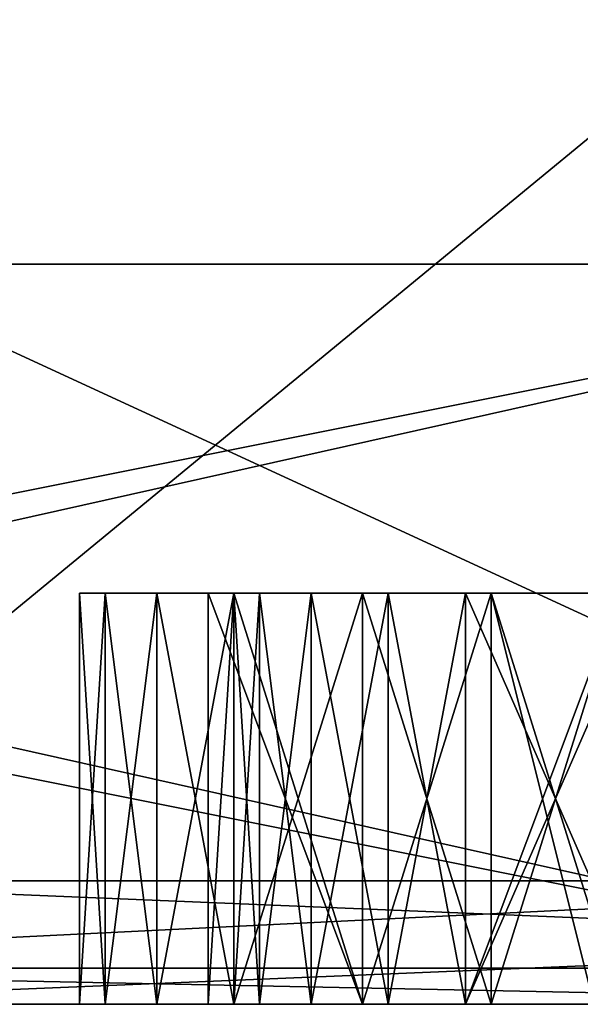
# Model space of a CAD drawing. Header units: millimetres. Extents: x -25 to 87, y -149 to 296.
# Tile 5 of 256: x -2.77 to -1.41, y -149 to -146.61. Entities that reach past the tile are written whole.
import ezdxf

# ---------------------------------------------------------------- set-up
doc = ezdxf.new("R2010")
doc.units = ezdxf.units.MM
doc.header["$LTSCALE"] = 65.185185
for name, color, linetype in [('441', 7, 'CONTINUOUS'), ('444', 7, 'CONTINUOUS'), ('447', 7, 'CONTINUOUS'), ('448', 7, 'CONTINUOUS'), ('449', 7, 'CONTINUOUS'), ('454', 7, 'CONTINUOUS'), ('455', 7, 'CONTINUOUS'), ('456', 7, 'CONTINUOUS'), ('457', 7, 'CONTINUOUS'), ('458', 7, 'CONTINUOUS'), ('459', 7, 'CONTINUOUS'), ('462', 7, 'CONTINUOUS'), ('463', 7, 'CONTINUOUS'), ('464', 7, 'CONTINUOUS'), ('465', 7, 'CONTINUOUS'), ('530', 7, 'CONTINUOUS'), ('531', 7, 'CONTINUOUS'), ('532', 7, 'CONTINUOUS'), ('533', 7, 'CONTINUOUS'), ('534', 7, 'CONTINUOUS'), ('535', 7, 'CONTINUOUS'), ('536', 7, 'CONTINUOUS'), ('537', 7, 'CONTINUOUS'), ('538', 7, 'CONTINUOUS'), ('539', 7, 'CONTINUOUS'), ('548', 7, 'CONTINUOUS'), ('549', 7, 'CONTINUOUS'), ('550', 7, 'CONTINUOUS'), ('551', 7, 'CONTINUOUS'), ('552', 7, 'CONTINUOUS'), ('553', 7, 'CONTINUOUS'), ('554', 7, 'CONTINUOUS'), ('555', 7, 'CONTINUOUS'), ('556', 7, 'CONTINUOUS'), ('557', 7, 'CONTINUOUS'), ('558', 7, 'CONTINUOUS'), ('559', 7, 'CONTINUOUS'), ('560', 7, 'CONTINUOUS'), ('573', 7, 'CONTINUOUS'), ('574', 7, 'CONTINUOUS'), ('575', 7, 'CONTINUOUS'), ('576', 7, 'CONTINUOUS'), ('577', 7, 'CONTINUOUS'), ('578', 7, 'CONTINUOUS'), ('579', 7, 'CONTINUOUS'), ('580', 7, 'CONTINUOUS'), ('581', 7, 'CONTINUOUS'), ('582', 7, 'CONTINUOUS'), ('583', 7, 'CONTINUOUS'), ('764', 7, 'CONTINUOUS'), ('767', 7, 'CONTINUOUS')]:
    doc.layers.add(name, color=color, linetype=linetype)

msp = doc.modelspace()

# ---------------------------------------------------------------- linework, layer by layer
at = {"layer": '441', "linetype": 'CONTINUOUS'}
for points in [[(-4.8007, -149, 24.127), (-9.4168, -149, 22.7263), (4.8007, -149, 24.127), (-4.8007, -149, 24.127)], [(4.8007, -149, 24.127), (-9.4168, -149, 22.7263), (0, -149, 23.5), (4.8007, -149, 24.127)], [(0, -149, 23.5), (-9.4168, -149, 22.7263), (-8.993, -149, 21.7112), (0, -149, 23.5)], [(-9.4168, -149, -22.7263), (-4.8007, -149, -24.127), (0, -149, -23.5), (-9.4168, -149, -22.7263)], [(-8.993, -149, -21.7112), (-9.4168, -149, -22.7263), (0, -149, -23.5), (-8.993, -149, -21.7112)], [(0, -149, 24.6), (-4.8007, -149, 24.127), (4.8007, -149, 24.127), (0, -149, 24.6)], [(4.8007, -149, -24.127), (9.4168, -149, -22.7263), (-4.8007, -149, -24.127), (4.8007, -149, -24.127)], [(-4.8007, -149, -24.127), (9.4168, -149, -22.7263), (0, -149, -23.5), (-4.8007, -149, -24.127)], [(0, -149, -24.6), (4.8007, -149, -24.127), (-4.8007, -149, -24.127), (0, -149, -24.6)]]:
    msp.add_3dface(points, dxfattribs=at)
at = {"layer": '444', "linetype": 'CONTINUOUS'}
for points in [[(-3.5826, -142.8, 15.6963), (3.5826, -142.8, 15.6963), (-3.5826, -148.7, 15.6963), (-3.5826, -142.8, 15.6963)], [(-3.5826, -148.7, 15.6963), (3.5826, -142.8, 15.6963), (3.5826, -148.7, 15.6963), (-3.5826, -148.7, 15.6963)]]:
    msp.add_3dface(points, dxfattribs=at)
at = {"layer": '447', "linetype": 'CONTINUOUS'}
for points in [[(-9.5288, -148.7, 23.0046), (0, -148.7, 24.9), (-9.5288, -144.3, 23.0046), (-9.5288, -148.7, 23.0046)], [(-9.5288, -144.3, 23.0046), (0, -148.7, 24.9), (0, -144.3, 24.9), (-9.5288, -144.3, 23.0046)]]:
    msp.add_3dface(points, dxfattribs=at)
at = {"layer": '448', "linetype": 'CONTINUOUS'}
for points in [[(3.5826, -142.8, -15.6963), (-3.5826, -142.8, -15.6963), (3.5826, -148.7, -15.6963), (3.5826, -142.8, -15.6963)], [(3.5826, -148.7, -15.6963), (-3.5826, -142.8, -15.6963), (-3.5826, -148.7, -15.6963), (3.5826, -148.7, -15.6963)]]:
    msp.add_3dface(points, dxfattribs=at)
at = {"layer": '449', "linetype": 'CONTINUOUS'}
for points in [[(0, -148.7, -24.9), (-9.5288, -148.7, -23.0046), (0, -144.3, -24.9), (0, -148.7, -24.9)], [(0, -144.3, -24.9), (-9.5288, -148.7, -23.0046), (-9.5288, -144.3, -23.0046), (0, -144.3, -24.9)]]:
    msp.add_3dface(points, dxfattribs=at)
at = {"layer": '454', "linetype": 'CONTINUOUS'}
for points in [[(0, -149, 23.5), (-8.993, -149, 21.7112), (0, -147.2, 23.5), (0, -149, 23.5)], [(0, -147.2, 23.5), (-8.993, -149, 21.7112), (-8.993, -147.2, 21.7112), (0, -147.2, 23.5)]]:
    msp.add_3dface(points, dxfattribs=at)
at = {"layer": '455', "linetype": 'CONTINUOUS'}
for points in [[(8.993, -147.2, 21.7112), (0, -147.2, 23.5), (-8.993, -147.2, 21.7112), (8.993, -147.2, 21.7112)], [(8.993, -147.2, 21.7112), (-8.993, -147.2, 21.7112), (0, -147.2, 21), (8.993, -147.2, 21.7112)], [(0, -147.2, 21), (-8.993, -147.2, 21.7112), (-8.0364, -147.2, 19.4015), (0, -147.2, 21)], [(0, -147.2, -23.5), (8.993, -147.2, -21.7112), (-8.993, -147.2, -21.7112), (0, -147.2, -23.5)], [(-8.993, -147.2, -21.7112), (8.993, -147.2, -21.7112), (0, -147.2, -21), (-8.993, -147.2, -21.7112)], [(-8.0364, -147.2, -19.4015), (-8.993, -147.2, -21.7112), (0, -147.2, -21), (-8.0364, -147.2, -19.4015)]]:
    msp.add_3dface(points, dxfattribs=at)
at = {"layer": '456', "linetype": 'CONTINUOUS'}
for points in [[(0, -147.2, 21), (-8.0364, -147.2, 19.4015), (0, -149, 21), (0, -147.2, 21)], [(0, -149, 21), (-8.0364, -147.2, 19.4015), (-8.0364, -149, 19.4015), (0, -149, 21)]]:
    msp.add_3dface(points, dxfattribs=at)
at = {"layer": '457', "linetype": 'CONTINUOUS'}
for points in [[(-14.8492, -149, 14.8493), (-3.6493, -149, 15.9888), (4.75, -149, 17), (-14.8492, -149, 14.8493)], [(-4.0625, -149, 17), (-14.8492, -149, 14.8493), (-1.625, -149, 17), (-4.0625, -149, 17)], [(-1.625, -149, 17), (-14.8492, -149, 14.8493), (-1.3125, -149, 17), (-1.625, -149, 17)], [(-1.3125, -149, 17), (-14.8492, -149, 14.8493), (1.0625, -149, 17), (-1.3125, -149, 17)], [(1.0625, -149, 17), (-14.8492, -149, 14.8493), (1.4375, -149, 17), (1.0625, -149, 17)], [(1.4375, -149, 17), (-14.8492, -149, 14.8493), (4.375, -149, 17), (1.4375, -149, 17)], [(4.375, -149, 17), (-14.8492, -149, 14.8493), (4.75, -149, 17), (4.375, -149, 17)], [(0, -149, 21), (-8.0364, -149, 19.4015), (-4.375, -149, 20), (0, -149, 21)], [(-8.0364, -149, -19.4015), (0, -149, -21), (4.4465, -149, -19.6343), (-8.0364, -149, -19.4015)], [(-3.6493, -149, -15.9888), (-8.0364, -149, -19.4015), (-1.1131, -149, -17), (-3.6493, -149, -15.9888)], [(5.5393, -149, -19.1607), (-8.0364, -149, -19.4015), (5.5393, -149, -19.4972), (5.5393, -149, -19.1607)], [(-8.0364, -149, -19.4015), (5.5393, -149, -19.1607), (2.8011, -149, -19.2022), (-8.0364, -149, -19.4015)], [(5.5393, -149, -19.4972), (-8.0364, -149, -19.4015), (4.4465, -149, -19.6343), (5.5393, -149, -19.4972)], [(1.5628, -149, -19.2022), (-8.0364, -149, -19.4015), (2.8011, -149, -19.2022), (1.5628, -149, -19.2022)], [(-8.0364, -149, -19.4015), (1.5628, -149, -19.2022), (-0.3568, -149, -19.2022), (-8.0364, -149, -19.4015)], [(-1.1131, -149, -17), (-8.0364, -149, -19.4015), (-1.0953, -149, -17.095), (-1.1131, -149, -17)], [(-1.0953, -149, -17.095), (-8.0364, -149, -19.4015), (-1.084, -149, -17.2078), (-1.0953, -149, -17.095)], [(-1.084, -149, -17.2078), (-8.0364, -149, -19.4015), (-1.0805, -149, -17.2971), (-1.084, -149, -17.2078)], [(-1.0805, -149, -17.2971), (-8.0364, -149, -19.4015), (-1.0798, -149, -17.3947), (-1.0805, -149, -17.2971)], [(-1.0798, -149, -17.3947), (-8.0364, -149, -19.4015), (-1.0798, -149, -18.5249), (-1.0798, -149, -17.3947)], [(-1.0798, -149, -18.5249), (-8.0364, -149, -19.4015), (-1.0253, -149, -18.8574), (-1.0798, -149, -18.5249)], [(-1.0253, -149, -18.8574), (-8.0364, -149, -19.4015), (-0.9001, -149, -19.0432), (-1.0253, -149, -18.8574)], [(-0.9001, -149, -19.0432), (-8.0364, -149, -19.4015), (-0.7087, -149, -19.1521), (-0.9001, -149, -19.0432)], [(-0.7087, -149, -19.1521), (-8.0364, -149, -19.4015), (-0.3568, -149, -19.2022), (-0.7087, -149, -19.1521)], [(-5, -149, 19.1064), (-4.375, -149, 18.9149), (-2.5625, -149, 19.1702), (-5, -149, 19.1064)], [(-3.25, -149, 19.2979), (-5, -149, 19.1064), (-2.5625, -149, 19.1702), (-3.25, -149, 19.2979)], [(-4.125, -149, 20), (0, -149, 21), (-4.375, -149, 20), (-4.125, -149, 20)], [(-4.375, -149, 18.9149), (-4.0625, -149, 18.9149), (-2.5625, -149, 19.1702), (-4.375, -149, 18.9149)], [(0, -149, 21), (-4.125, -149, 20), (-1.625, -149, 20), (0, -149, 21)], [(-4.125, -149, 20), (-3.8125, -149, 19.9362), (-1.625, -149, 20), (-4.125, -149, 20)], [(-4.0625, -149, 18.9149), (-3.75, -149, 18.8511), (-2.5625, -149, 19.1702), (-4.0625, -149, 18.9149)], [(-3.75, -149, 17.0638), (-4.0625, -149, 17), (-1.9375, -149, 17.0638), (-3.75, -149, 17.0638)], [(-1.9375, -149, 17.0638), (-4.0625, -149, 17), (-1.625, -149, 17), (-1.9375, -149, 17.0638)], [(-3.8125, -149, 19.9362), (-3.5, -149, 19.7447), (-1.9375, -149, 19.9362), (-3.8125, -149, 19.9362)], [(-1.625, -149, 20), (-3.8125, -149, 19.9362), (-1.9375, -149, 19.9362), (-1.625, -149, 20)], [(-3.75, -149, 18.8511), (-3.4375, -149, 18.6596), (-2.625, -149, 18.7234), (-3.75, -149, 18.8511)], [(-2.5625, -149, 19.1702), (-3.75, -149, 18.8511), (-2.625, -149, 18.7234), (-2.5625, -149, 19.1702)], [(-3.4375, -149, 17.2553), (-3.75, -149, 17.0638), (-2.25, -149, 17.2553), (-3.4375, -149, 17.2553)], [(-2.25, -149, 17.2553), (-3.75, -149, 17.0638), (-1.9375, -149, 17.0638), (-2.25, -149, 17.2553)], [(-3.6493, -149, 15.9888), (3.6493, -149, 15.9888), (4.75, -149, 17), (-3.6493, -149, 15.9888)], [(3.6493, -149, -15.9888), (-3.6493, -149, -15.9888), (-1.1131, -149, -17), (3.6493, -149, -15.9888)], [(-3.5, -149, 19.7447), (-3.3125, -149, 19.4894), (-2.25, -149, 19.7447), (-3.5, -149, 19.7447)], [(-1.9375, -149, 19.9362), (-3.5, -149, 19.7447), (-2.25, -149, 19.7447), (-1.9375, -149, 19.9362)], [(-3.4375, -149, 18.6596), (-3.25, -149, 18.4681), (-2.625, -149, 18.7234), (-3.4375, -149, 18.6596)], [(-3.25, -149, 17.5106), (-3.4375, -149, 17.2553), (-2.4375, -149, 17.5106), (-3.25, -149, 17.5106)], [(-2.4375, -149, 17.5106), (-3.4375, -149, 17.2553), (-2.25, -149, 17.2553), (-2.4375, -149, 17.5106)], [(-3.3125, -149, 19.4894), (-3.25, -149, 19.2979), (-2.4375, -149, 19.4894), (-3.3125, -149, 19.4894)], [(-2.25, -149, 19.7447), (-3.3125, -149, 19.4894), (-2.4375, -149, 19.4894), (-2.25, -149, 19.7447)], [(-3.25, -149, 18.4681), (-3.125, -149, 18.1489), (-2.625, -149, 18.2766), (-3.25, -149, 18.4681)], [(-2.625, -149, 18.7234), (-3.25, -149, 18.4681), (-2.625, -149, 18.2766), (-2.625, -149, 18.7234)], [(-2.4375, -149, 19.4894), (-3.25, -149, 19.2979), (-2.5625, -149, 19.1702), (-2.4375, -149, 19.4894)], [(-3.125, -149, 17.8298), (-3.25, -149, 17.5106), (-2.5625, -149, 17.8298), (-3.125, -149, 17.8298)], [(-2.5625, -149, 17.8298), (-3.25, -149, 17.5106), (-2.4375, -149, 17.5106), (-2.5625, -149, 17.8298)], [(-3.125, -149, 18.1489), (-3.125, -149, 17.8298), (-2.625, -149, 18.2766), (-3.125, -149, 18.1489)], [(-2.625, -149, 18.2766), (-3.125, -149, 17.8298), (-2.5625, -149, 17.8298), (-2.625, -149, 18.2766)], [(-2.3125, -149, 18.5957), (-1.9375, -149, 18.8511), (-2.3125, -149, 18.7234), (-2.3125, -149, 18.5957)], [(-2.3125, -149, 18.7234), (-1.9375, -149, 18.8511), (-2.25, -149, 19.1064), (-2.3125, -149, 18.7234)], [(-1.9375, -149, 18.8511), (-1.625, -149, 18.9149), (-2.25, -149, 19.1064), (-1.9375, -149, 18.8511)], [(-2.25, -149, 19.1064), (-1.625, -149, 18.9149), (-0.5, -149, 19.2979), (-2.25, -149, 19.1064)], [(-2.1875, -149, 19.2979), (-2.25, -149, 19.1064), (-0.8125, -149, 19.2979), (-2.1875, -149, 19.2979)], [(-0.8125, -149, 19.2979), (-2.25, -149, 19.1064), (-0.5, -149, 19.2979), (-0.8125, -149, 19.2979)], [(-2.0625, -149, 19.4894), (-2.1875, -149, 19.2979), (-0.9375, -149, 19.4894), (-2.0625, -149, 19.4894)], [(-0.9375, -149, 19.4894), (-2.1875, -149, 19.2979), (-0.8125, -149, 19.2979), (-0.9375, -149, 19.4894)], [(-1.875, -149, 19.617), (-2.0625, -149, 19.4894), (-1.125, -149, 19.617), (-1.875, -149, 19.617)], [(-1.125, -149, 19.617), (-2.0625, -149, 19.4894), (-0.9375, -149, 19.4894), (-1.125, -149, 19.617)], [(-1.6875, -149, 19.6809), (-1.875, -149, 19.617), (-1.3125, -149, 19.6809), (-1.6875, -149, 19.6809)], [(-1.3125, -149, 19.6809), (-1.875, -149, 19.617), (-1.125, -149, 19.617), (-1.3125, -149, 19.6809)], [(-1.375, -149, 20), (0, -149, 21), (-1.625, -149, 20), (-1.375, -149, 20)], [(-1.625, -149, 18.9149), (-1.3125, -149, 18.9149), (-0.5, -149, 19.2979), (-1.625, -149, 18.9149)]]:
    msp.add_3dface(points, dxfattribs=at)
at = {"layer": '458', "linetype": 'CONTINUOUS'}
for points in [[(-8.993, -149, -21.7112), (0, -149, -23.5), (-8.993, -147.2, -21.7112), (-8.993, -149, -21.7112)], [(0, -149, -23.5), (0, -147.2, -23.5), (-8.993, -147.2, -21.7112), (0, -149, -23.5)]]:
    msp.add_3dface(points, dxfattribs=at)
at = {"layer": '459', "linetype": 'CONTINUOUS'}
for points in [[(-8.0364, -147.2, -19.4015), (0, -147.2, -21), (-8.0364, -149, -19.4015), (-8.0364, -147.2, -19.4015)], [(0, -147.2, -21), (0, -149, -21), (-8.0364, -149, -19.4015), (0, -147.2, -21)]]:
    msp.add_3dface(points, dxfattribs=at)
at = {"layer": '462', "linetype": 'CONTINUOUS'}
for points in [[(-3.5826, -148.7, -15.6963), (-3.6493, -149, -15.9888), (3.6493, -149, -15.9888), (-3.5826, -148.7, -15.6963)], [(3.5826, -148.7, -15.6963), (-3.5826, -148.7, -15.6963), (3.6493, -149, -15.9888), (3.5826, -148.7, -15.6963)]]:
    msp.add_3dface(points, dxfattribs=at)
at = {"layer": '463', "linetype": 'CONTINUOUS'}
for points in [[(-3.5826, -148.7, 15.6963), (3.5826, -148.7, 15.6963), (-3.6493, -149, 15.9888), (-3.5826, -148.7, 15.6963)], [(3.5826, -148.7, 15.6963), (3.6493, -149, 15.9888), (-3.6493, -149, 15.9888), (3.5826, -148.7, 15.6963)]]:
    msp.add_3dface(points, dxfattribs=at)
at = {"layer": '464', "linetype": 'CONTINUOUS'}
for points in [[(0, -148.7, 24.9), (-9.5288, -148.7, 23.0046), (-4.3086, -148.9121, 24.4352), (0, -148.7, 24.9)], [(0, -148.7, 24.9), (-4.3086, -148.9121, 24.4352), (4.3086, -148.9121, 24.4352), (0, -148.7, 24.9)], [(-4.8007, -149, 24.127), (0, -149, 24.6), (-4.3086, -148.9121, 24.4352), (-4.8007, -149, 24.127)], [(-4.3086, -148.9121, 24.4352), (0, -149, 24.6), (4.3086, -148.9121, 24.4352), (-4.3086, -148.9121, 24.4352)]]:
    msp.add_3dface(points, dxfattribs=at)
at = {"layer": '465', "linetype": 'CONTINUOUS'}
for points in [[(-9.5288, -148.7, -23.0046), (0, -148.7, -24.9), (-4.3086, -148.9121, -24.4352), (-9.5288, -148.7, -23.0046)], [(0, -148.7, -24.9), (4.3086, -148.9121, -24.4352), (-4.3086, -148.9121, -24.4352), (0, -148.7, -24.9)], [(0, -149, -24.6), (-4.8007, -149, -24.127), (-4.3086, -148.9121, -24.4352), (0, -149, -24.6)], [(4.3086, -148.9121, -24.4352), (0, -149, -24.6), (-4.3086, -148.9121, -24.4352), (4.3086, -148.9121, -24.4352)]]:
    msp.add_3dface(points, dxfattribs=at)
at = {"layer": '530', "linetype": 'CONTINUOUS'}
for points in [[(-1.3125, -149, 18.9149), (-1.625, -149, 18.9149), (-1.625, -148, 18.9149), (-1.3125, -149, 18.9149)], [(-1.3125, -148, 18.9149), (-1.3125, -149, 18.9149), (-1.625, -148, 18.9149), (-1.3125, -148, 18.9149)]]:
    msp.add_3dface(points, dxfattribs=at)
at = {"layer": '531', "linetype": 'CONTINUOUS'}
for points in [[(-1.625, -149, 18.9149), (-1.9375, -149, 18.8511), (-1.9375, -148, 18.8511), (-1.625, -149, 18.9149)], [(-1.625, -148, 18.9149), (-1.625, -149, 18.9149), (-1.9375, -148, 18.8511), (-1.625, -148, 18.9149)]]:
    msp.add_3dface(points, dxfattribs=at)
at = {"layer": '532', "linetype": 'CONTINUOUS'}
for points in [[(-1.9375, -149, 18.8511), (-2.3125, -149, 18.5957), (-2.3125, -148, 18.5957), (-1.9375, -149, 18.8511)], [(-1.9375, -148, 18.8511), (-1.9375, -149, 18.8511), (-2.3125, -148, 18.5957), (-1.9375, -148, 18.8511)]]:
    msp.add_3dface(points, dxfattribs=at)
at = {"layer": '533', "linetype": 'CONTINUOUS'}
for points in [[(-2.3125, -149, 18.5957), (-2.3125, -149, 18.7234), (-2.3125, -148, 18.7234), (-2.3125, -149, 18.5957)], [(-2.3125, -148, 18.5957), (-2.3125, -149, 18.5957), (-2.3125, -148, 18.7234), (-2.3125, -148, 18.5957)]]:
    msp.add_3dface(points, dxfattribs=at)
at = {"layer": '534', "linetype": 'CONTINUOUS'}
for points in [[(-2.3125, -149, 18.7234), (-2.25, -149, 19.1064), (-2.25, -148, 19.1064), (-2.3125, -149, 18.7234)], [(-2.3125, -148, 18.7234), (-2.3125, -149, 18.7234), (-2.25, -148, 19.1064), (-2.3125, -148, 18.7234)]]:
    msp.add_3dface(points, dxfattribs=at)
at = {"layer": '535', "linetype": 'CONTINUOUS'}
for points in [[(-2.25, -149, 19.1064), (-2.1875, -149, 19.2979), (-2.1875, -148, 19.2979), (-2.25, -149, 19.1064)], [(-2.25, -148, 19.1064), (-2.25, -149, 19.1064), (-2.1875, -148, 19.2979), (-2.25, -148, 19.1064)]]:
    msp.add_3dface(points, dxfattribs=at)
at = {"layer": '536', "linetype": 'CONTINUOUS'}
for points in [[(-2.1875, -149, 19.2979), (-2.0625, -149, 19.4894), (-2.0625, -148, 19.4894), (-2.1875, -149, 19.2979)], [(-2.1875, -148, 19.2979), (-2.1875, -149, 19.2979), (-2.0625, -148, 19.4894), (-2.1875, -148, 19.2979)]]:
    msp.add_3dface(points, dxfattribs=at)
at = {"layer": '537', "linetype": 'CONTINUOUS'}
for points in [[(-2.0625, -149, 19.4894), (-1.875, -149, 19.617), (-1.875, -148, 19.617), (-2.0625, -149, 19.4894)], [(-2.0625, -148, 19.4894), (-2.0625, -149, 19.4894), (-1.875, -148, 19.617), (-2.0625, -148, 19.4894)]]:
    msp.add_3dface(points, dxfattribs=at)
at = {"layer": '538', "linetype": 'CONTINUOUS'}
for points in [[(-1.875, -149, 19.617), (-1.6875, -149, 19.6809), (-1.6875, -148, 19.6809), (-1.875, -149, 19.617)], [(-1.875, -148, 19.617), (-1.875, -149, 19.617), (-1.6875, -148, 19.6809), (-1.875, -148, 19.617)]]:
    msp.add_3dface(points, dxfattribs=at)
at = {"layer": '539', "linetype": 'CONTINUOUS'}
for points in [[(-1.6875, -149, 19.6809), (-1.3125, -149, 19.6809), (-1.3125, -148, 19.6809), (-1.6875, -149, 19.6809)], [(-1.6875, -148, 19.6809), (-1.6875, -149, 19.6809), (-1.3125, -148, 19.6809), (-1.6875, -148, 19.6809)]]:
    msp.add_3dface(points, dxfattribs=at)
at = {"layer": '548', "linetype": 'CONTINUOUS'}
for points in [[(-1.375, -149, 20), (-1.625, -149, 20), (-1.625, -148, 20), (-1.375, -149, 20)], [(-1.375, -148, 20), (-1.375, -149, 20), (-1.625, -148, 20), (-1.375, -148, 20)]]:
    msp.add_3dface(points, dxfattribs=at)
at = {"layer": '549', "linetype": 'CONTINUOUS'}
for points in [[(-1.625, -149, 20), (-1.9375, -149, 19.9362), (-1.9375, -148, 19.9362), (-1.625, -149, 20)], [(-1.625, -148, 20), (-1.625, -149, 20), (-1.9375, -148, 19.9362), (-1.625, -148, 20)]]:
    msp.add_3dface(points, dxfattribs=at)
at = {"layer": '550', "linetype": 'CONTINUOUS'}
for points in [[(-1.9375, -149, 19.9362), (-2.25, -149, 19.7447), (-2.25, -148, 19.7447), (-1.9375, -149, 19.9362)], [(-1.9375, -148, 19.9362), (-1.9375, -149, 19.9362), (-2.25, -148, 19.7447), (-1.9375, -148, 19.9362)]]:
    msp.add_3dface(points, dxfattribs=at)
at = {"layer": '551', "linetype": 'CONTINUOUS'}
for points in [[(-2.25, -149, 19.7447), (-2.4375, -149, 19.4894), (-2.4375, -148, 19.4894), (-2.25, -149, 19.7447)], [(-2.25, -148, 19.7447), (-2.25, -149, 19.7447), (-2.4375, -148, 19.4894), (-2.25, -148, 19.7447)]]:
    msp.add_3dface(points, dxfattribs=at)
at = {"layer": '552', "linetype": 'CONTINUOUS'}
for points in [[(-2.4375, -149, 19.4894), (-2.5625, -149, 19.1702), (-2.5625, -148, 19.1702), (-2.4375, -149, 19.4894)], [(-2.4375, -148, 19.4894), (-2.4375, -149, 19.4894), (-2.5625, -148, 19.1702), (-2.4375, -148, 19.4894)]]:
    msp.add_3dface(points, dxfattribs=at)
at = {"layer": '553', "linetype": 'CONTINUOUS'}
for points in [[(-2.5625, -149, 19.1702), (-2.625, -149, 18.7234), (-2.625, -148, 18.7234), (-2.5625, -149, 19.1702)], [(-2.5625, -148, 19.1702), (-2.5625, -149, 19.1702), (-2.625, -148, 18.7234), (-2.5625, -148, 19.1702)]]:
    msp.add_3dface(points, dxfattribs=at)
at = {"layer": '554', "linetype": 'CONTINUOUS'}
for points in [[(-2.625, -149, 18.7234), (-2.625, -149, 18.2766), (-2.625, -148, 18.2766), (-2.625, -149, 18.7234)], [(-2.625, -148, 18.7234), (-2.625, -149, 18.7234), (-2.625, -148, 18.2766), (-2.625, -148, 18.7234)]]:
    msp.add_3dface(points, dxfattribs=at)
at = {"layer": '555', "linetype": 'CONTINUOUS'}
for points in [[(-2.625, -149, 18.2766), (-2.5625, -149, 17.8298), (-2.5625, -148, 17.8298), (-2.625, -149, 18.2766)], [(-2.625, -148, 18.2766), (-2.625, -149, 18.2766), (-2.5625, -148, 17.8298), (-2.625, -148, 18.2766)]]:
    msp.add_3dface(points, dxfattribs=at)
at = {"layer": '556', "linetype": 'CONTINUOUS'}
for points in [[(-2.5625, -149, 17.8298), (-2.4375, -149, 17.5106), (-2.4375, -148, 17.5106), (-2.5625, -149, 17.8298)], [(-2.5625, -148, 17.8298), (-2.5625, -149, 17.8298), (-2.4375, -148, 17.5106), (-2.5625, -148, 17.8298)]]:
    msp.add_3dface(points, dxfattribs=at)
at = {"layer": '557', "linetype": 'CONTINUOUS'}
for points in [[(-2.4375, -149, 17.5106), (-2.25, -149, 17.2553), (-2.25, -148, 17.2553), (-2.4375, -149, 17.5106)], [(-2.4375, -148, 17.5106), (-2.4375, -149, 17.5106), (-2.25, -148, 17.2553), (-2.4375, -148, 17.5106)]]:
    msp.add_3dface(points, dxfattribs=at)
at = {"layer": '558', "linetype": 'CONTINUOUS'}
for points in [[(-2.25, -149, 17.2553), (-1.9375, -149, 17.0638), (-1.9375, -148, 17.0638), (-2.25, -149, 17.2553)], [(-2.25, -148, 17.2553), (-2.25, -149, 17.2553), (-1.9375, -148, 17.0638), (-2.25, -148, 17.2553)]]:
    msp.add_3dface(points, dxfattribs=at)
at = {"layer": '559', "linetype": 'CONTINUOUS'}
for points in [[(-1.9375, -149, 17.0638), (-1.625, -149, 17), (-1.625, -148, 17), (-1.9375, -149, 17.0638)], [(-1.9375, -148, 17.0638), (-1.9375, -149, 17.0638), (-1.625, -148, 17), (-1.9375, -148, 17.0638)]]:
    msp.add_3dface(points, dxfattribs=at)
at = {"layer": '560', "linetype": 'CONTINUOUS'}
for points in [[(-1.625, -149, 17), (-1.3125, -149, 17), (-1.3125, -148, 17), (-1.625, -149, 17)], [(-1.625, -148, 17), (-1.625, -149, 17), (-1.3125, -148, 17), (-1.625, -148, 17)]]:
    msp.add_3dface(points, dxfattribs=at)
at = {"layer": '573', "linetype": 'CONTINUOUS'}
for points in [[(-1.25, -148, 17.3191), (-1.25, -149, 17.3191), (-1.6875, -148, 17.3191), (-1.25, -148, 17.3191)], [(-1.6875, -148, 17.3191), (-1.25, -149, 17.3191), (-1.6875, -149, 17.3191), (-1.6875, -148, 17.3191)]]:
    msp.add_3dface(points, dxfattribs=at)
at = {"layer": '574', "linetype": 'CONTINUOUS'}
for points in [[(-1.6875, -148, 17.3191), (-1.6875, -149, 17.3191), (-1.875, -148, 17.383), (-1.6875, -148, 17.3191)], [(-1.875, -148, 17.383), (-1.6875, -149, 17.3191), (-1.875, -149, 17.383), (-1.875, -148, 17.383)]]:
    msp.add_3dface(points, dxfattribs=at)
at = {"layer": '575', "linetype": 'CONTINUOUS'}
for points in [[(-1.875, -148, 17.383), (-1.875, -149, 17.383), (-2.0625, -148, 17.5106), (-1.875, -148, 17.383)], [(-2.0625, -148, 17.5106), (-1.875, -149, 17.383), (-2.0625, -149, 17.5106), (-2.0625, -148, 17.5106)]]:
    msp.add_3dface(points, dxfattribs=at)
at = {"layer": '576', "linetype": 'CONTINUOUS'}
for points in [[(-2.0625, -148, 17.5106), (-2.0625, -149, 17.5106), (-2.1875, -148, 17.7021), (-2.0625, -148, 17.5106)], [(-2.1875, -148, 17.7021), (-2.0625, -149, 17.5106), (-2.1875, -149, 17.7021), (-2.1875, -148, 17.7021)]]:
    msp.add_3dface(points, dxfattribs=at)
at = {"layer": '577', "linetype": 'CONTINUOUS'}
for points in [[(-2.1875, -148, 17.7021), (-2.1875, -149, 17.7021), (-2.25, -148, 17.8936), (-2.1875, -148, 17.7021)], [(-2.25, -148, 17.8936), (-2.1875, -149, 17.7021), (-2.25, -149, 17.8936), (-2.25, -148, 17.8936)]]:
    msp.add_3dface(points, dxfattribs=at)
at = {"layer": '578', "linetype": 'CONTINUOUS'}
for points in [[(-2.25, -148, 17.8936), (-2.25, -149, 17.8936), (-2.25, -148, 18.0851), (-2.25, -148, 17.8936)], [(-2.25, -148, 18.0851), (-2.25, -149, 17.8936), (-2.25, -149, 18.0851), (-2.25, -148, 18.0851)]]:
    msp.add_3dface(points, dxfattribs=at)
at = {"layer": '579', "linetype": 'CONTINUOUS'}
for points in [[(-2.25, -148, 18.0851), (-2.25, -149, 18.0851), (-2.1875, -148, 18.2766), (-2.25, -148, 18.0851)], [(-2.1875, -148, 18.2766), (-2.25, -149, 18.0851), (-2.1875, -149, 18.2766), (-2.1875, -148, 18.2766)]]:
    msp.add_3dface(points, dxfattribs=at)
at = {"layer": '580', "linetype": 'CONTINUOUS'}
for points in [[(-2.1875, -148, 18.2766), (-2.1875, -149, 18.2766), (-2.0625, -148, 18.4043), (-2.1875, -148, 18.2766)], [(-2.0625, -148, 18.4043), (-2.1875, -149, 18.2766), (-2.0625, -149, 18.4043), (-2.0625, -148, 18.4043)]]:
    msp.add_3dface(points, dxfattribs=at)
at = {"layer": '581', "linetype": 'CONTINUOUS'}
for points in [[(-2.0625, -148, 18.4043), (-2.0625, -149, 18.4043), (-1.875, -148, 18.5319), (-2.0625, -148, 18.4043)], [(-1.875, -148, 18.5319), (-2.0625, -149, 18.4043), (-1.875, -149, 18.5319), (-1.875, -148, 18.5319)]]:
    msp.add_3dface(points, dxfattribs=at)
at = {"layer": '582', "linetype": 'CONTINUOUS'}
for points in [[(-1.875, -148, 18.5319), (-1.875, -149, 18.5319), (-1.6875, -148, 18.5957), (-1.875, -148, 18.5319)], [(-1.6875, -148, 18.5957), (-1.875, -149, 18.5319), (-1.6875, -149, 18.5957), (-1.6875, -148, 18.5957)]]:
    msp.add_3dface(points, dxfattribs=at)
at = {"layer": '583', "linetype": 'CONTINUOUS'}
for points in [[(-1.6875, -148, 18.5957), (-1.6875, -149, 18.5957), (-1.25, -148, 18.5957), (-1.6875, -148, 18.5957)], [(-1.25, -148, 18.5957), (-1.6875, -149, 18.5957), (-1.25, -149, 18.5957), (-1.25, -148, 18.5957)]]:
    msp.add_3dface(points, dxfattribs=at)
at = {"layer": '764', "linetype": 'CONTINUOUS'}
for points in [[(-2.25, -149, 17.8936), (-2.1875, -149, 17.7021), (-2.25, -149, 18.0851), (-2.25, -149, 17.8936)], [(-2.25, -149, 18.0851), (-2.1875, -149, 17.7021), (-2.1875, -149, 18.2766), (-2.25, -149, 18.0851)], [(-2.1875, -149, 17.7021), (-2.0625, -149, 17.5106), (-2.1875, -149, 18.2766), (-2.1875, -149, 17.7021)], [(-2.1875, -149, 18.2766), (-2.0625, -149, 17.5106), (-2.0625, -149, 18.4043), (-2.1875, -149, 18.2766)], [(-2.0625, -149, 17.5106), (-1.875, -149, 17.383), (-2.0625, -149, 18.4043), (-2.0625, -149, 17.5106)], [(-2.0625, -149, 18.4043), (-1.875, -149, 17.383), (-1.875, -149, 18.5319), (-2.0625, -149, 18.4043)], [(-1.875, -149, 17.383), (-1.6875, -149, 17.3191), (-1.875, -149, 18.5319), (-1.875, -149, 17.383)], [(-1.875, -149, 18.5319), (-1.6875, -149, 17.3191), (-1.6875, -149, 18.5957), (-1.875, -149, 18.5319)], [(-1.6875, -149, 17.3191), (-1.25, -149, 17.3191), (-1.6875, -149, 18.5957), (-1.6875, -149, 17.3191)], [(-1.6875, -149, 18.5957), (-1.25, -149, 17.3191), (-1.25, -149, 18.5957), (-1.6875, -149, 18.5957)]]:
    msp.add_3dface(points, dxfattribs=at)
at = {"layer": '767', "linetype": 'CONTINUOUS'}
for points in [[(-2.3125, -148, 18.5957), (-2.3125, -148, 18.7234), (-2.625, -148, 18.2766), (-2.3125, -148, 18.5957)], [(-2.625, -148, 18.2766), (-1.875, -148, 18.5319), (-2.3125, -148, 18.5957), (-2.625, -148, 18.2766)], [(-2.3125, -148, 18.7234), (-2.25, -148, 19.1064), (-2.625, -148, 18.7234), (-2.3125, -148, 18.7234)], [(-2.3125, -148, 18.7234), (-2.625, -148, 18.7234), (-2.625, -148, 18.2766), (-2.3125, -148, 18.7234)], [(-2.25, -148, 19.1064), (-2.5625, -148, 19.1702), (-2.625, -148, 18.7234), (-2.25, -148, 19.1064)], [(-2.625, -148, 18.2766), (-2.5625, -148, 17.8298), (-2.1875, -148, 18.2766), (-2.625, -148, 18.2766)], [(-2.625, -148, 18.2766), (-2.1875, -148, 18.2766), (-2.0625, -148, 18.4043), (-2.625, -148, 18.2766)], [(-2.625, -148, 18.2766), (-2.0625, -148, 18.4043), (-1.875, -148, 18.5319), (-2.625, -148, 18.2766)], [(-2.25, -148, 19.1064), (-2.1875, -148, 19.2979), (-2.5625, -148, 19.1702), (-2.25, -148, 19.1064)], [(-2.1875, -148, 19.2979), (-2.0625, -148, 19.4894), (-2.5625, -148, 19.1702), (-2.1875, -148, 19.2979)], [(-2.0625, -148, 19.4894), (-2.4375, -148, 19.4894), (-2.5625, -148, 19.1702), (-2.0625, -148, 19.4894)], [(-2.5625, -148, 17.8298), (-2.4375, -148, 17.5106), (-2.1875, -148, 17.7021), (-2.5625, -148, 17.8298)], [(-2.5625, -148, 17.8298), (-2.1875, -148, 17.7021), (-2.25, -148, 17.8936), (-2.5625, -148, 17.8298)], [(-2.5625, -148, 17.8298), (-2.25, -148, 17.8936), (-2.25, -148, 18.0851), (-2.5625, -148, 17.8298)], [(-2.5625, -148, 17.8298), (-2.25, -148, 18.0851), (-2.1875, -148, 18.2766), (-2.5625, -148, 17.8298)], [(-2.0625, -148, 19.4894), (-1.875, -148, 19.617), (-2.4375, -148, 19.4894), (-2.0625, -148, 19.4894)], [(-1.875, -148, 19.617), (-1.6875, -148, 19.6809), (-2.4375, -148, 19.4894), (-1.875, -148, 19.617)], [(-1.6875, -148, 19.6809), (-2.25, -148, 19.7447), (-2.4375, -148, 19.4894), (-1.6875, -148, 19.6809)], [(-2.4375, -148, 17.5106), (-2.25, -148, 17.2553), (-2.0625, -148, 17.5106), (-2.4375, -148, 17.5106)], [(-2.4375, -148, 17.5106), (-2.0625, -148, 17.5106), (-2.1875, -148, 17.7021), (-2.4375, -148, 17.5106)], [(-0.6875, -148, 18.6596), (-1, -148, 18.8511), (-2.3125, -148, 18.5957), (-0.6875, -148, 18.6596)], [(-0.6875, -148, 18.6596), (-2.3125, -148, 18.5957), (-1.6875, -148, 18.5957), (-0.6875, -148, 18.6596)], [(-1, -148, 18.8511), (-1.9375, -148, 18.8511), (-2.3125, -148, 18.5957), (-1, -148, 18.8511)], [(-1.6875, -148, 18.5957), (-2.3125, -148, 18.5957), (-1.875, -148, 18.5319), (-1.6875, -148, 18.5957)], [(-1.6875, -148, 19.6809), (-0.75, -148, 19.7447), (-2.25, -148, 19.7447), (-1.6875, -148, 19.6809)], [(-0.75, -148, 19.7447), (-1.0625, -148, 19.9362), (-2.25, -148, 19.7447), (-0.75, -148, 19.7447)], [(-1.0625, -148, 19.9362), (-1.9375, -148, 19.9362), (-2.25, -148, 19.7447), (-1.0625, -148, 19.9362)], [(-2.25, -148, 17.2553), (-1.9375, -148, 17.0638), (-0.6875, -148, 17.2553), (-2.25, -148, 17.2553)], [(-2.25, -148, 17.2553), (-0.6875, -148, 17.2553), (-1.25, -148, 17.3191), (-2.25, -148, 17.2553)], [(-2.25, -148, 17.2553), (-1.25, -148, 17.3191), (-1.6875, -148, 17.3191), (-2.25, -148, 17.2553)], [(-2.25, -148, 17.2553), (-1.6875, -148, 17.3191), (-1.875, -148, 17.383), (-2.25, -148, 17.2553)], [(-2.25, -148, 17.2553), (-1.875, -148, 17.383), (-2.0625, -148, 17.5106), (-2.25, -148, 17.2553)], [(-1, -148, 18.8511), (-1.3125, -148, 18.9149), (-1.9375, -148, 18.8511), (-1, -148, 18.8511)], [(-1.3125, -148, 18.9149), (-1.625, -148, 18.9149), (-1.9375, -148, 18.8511), (-1.3125, -148, 18.9149)], [(-1.0625, -148, 19.9362), (-1.375, -148, 20), (-1.9375, -148, 19.9362), (-1.0625, -148, 19.9362)], [(-1.375, -148, 20), (-1.625, -148, 20), (-1.9375, -148, 19.9362), (-1.375, -148, 20)], [(-1.9375, -148, 17.0638), (-1.625, -148, 17), (-1, -148, 17.0638), (-1.9375, -148, 17.0638)], [(-1.9375, -148, 17.0638), (-1, -148, 17.0638), (-0.6875, -148, 17.2553), (-1.9375, -148, 17.0638)], [(-0.6875, -148, 18.6596), (-1.6875, -148, 18.5957), (-1.25, -148, 18.5957), (-0.6875, -148, 18.6596)], [(-1.6875, -148, 19.6809), (-1.3125, -148, 19.6809), (-0.75, -148, 19.7447), (-1.6875, -148, 19.6809)], [(-1.625, -148, 17), (-1.3125, -148, 17), (-1, -148, 17.0638), (-1.625, -148, 17)]]:
    msp.add_3dface(points, dxfattribs=at)

doc.saveas('drawing.dxf')
